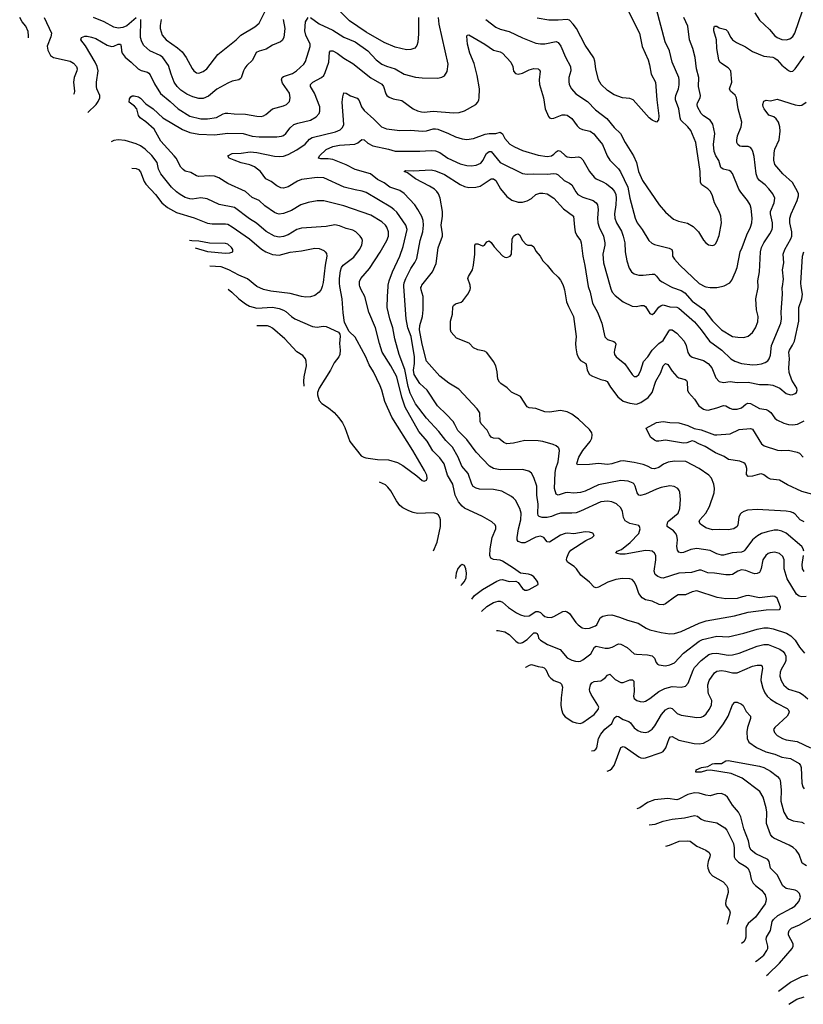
# Model space of a CAD drawing. Header units: inches. Extents: x 884691 to 1028259, y 526745 to 653629.
# Tile 66 of 241: x 890507 to 897524, y 613569 to 622389. Entities that reach past the tile are written whole.
import ezdxf

# ---------------------------------------------------------------- set-up
doc = ezdxf.new("R2010")
doc.units = ezdxf.units.IN
doc.header["$MEASUREMENT"] = 0
doc.layers.add('A8691', color=7, linetype='Continuous')
doc.layers.add('A8692', color=7, linetype='Continuous')

msp = doc.modelspace()

# ---------------------------------------------------------------- linework, layer by layer
at = {"layer": 'A8691', "color": 6}
for points, elevation in [([(892373.9, 619974.8), (892406, 619950), (892470, 619888.7), (892530, 619842.9), (892563.5, 619823.5), (892630, 619806.6), (892770, 619812.9), (892830, 619803.1), (892868.5, 619788.5), (892890, 619774.8), (892939.6, 619730), (892970, 619710), (893130, 619640.2), (893170, 619634.1), (893223.1, 619643.1), (893250, 619640.1), (893360.8, 619590), (893373.2, 619573.2), (893375.6, 619555.6), (893370.6, 619490), (893377.8, 619430), (893374.1, 619390), (893364.6, 619370), (893324.2, 619315.8), (893289, 619250), (893188.2, 619090), (893174.7, 619050), (893173.3, 619030), (893190, 618977.1), (893211.6, 618950), (893271.6, 618911.6), (893323.3, 618870), (893364.2, 618824.2), (893396.9, 618776.9), (893417.5, 618737.5), (893463.9, 618610), (893563.5, 618483.5), (893587.1, 618470), (893605.8, 618465.8), (893710, 618450.3), (893810, 618446), (893890, 618423.2), (893936.8, 618396.8), (894062.7, 618302.7), (894110, 618260.4), (894130, 618255.3), (894150, 618263.2), (894156.5, 618283.5), (894151.7, 618310), (894133.1, 618350), (894026.3, 618530), (893838.2, 618830), (893775.4, 618970), (893749.3, 619069.3), (893734.2, 619110), (893675, 619235), (893637.2, 619297.2), (893604.9, 619370), (893530, 619513.9), (893510, 619544.3), (893457.3, 619597.3), (893416.6, 619676.6), (893403.1, 619763.1), (893395.3, 619890), (893374.9, 620000)], 3700), ([(893214.8, 620000), (893207.2, 619972.8), (893190, 619947.8), (893150, 619919.3), (893110, 619907.1), (893070, 619903.4), (893030, 619908.9), (892930, 619935.4), (892757.1, 619957.1), (892690, 619972.4), (892630, 619999.8), (892629.8, 620000)], 3800), ([(894554.6, 617198.1), (894580.8, 617230), (894650, 617284.5), (894780.6, 617359.4), (894810, 617372.1), (894830, 617375), (894890, 617356.9), (894950, 617359.4), (894970, 617346.5), (895010, 617295.1), (895030, 617280.2), (895050, 617278.5), (895070, 617285.3), (895149.8, 617330.2), (895146.9, 617350), (895134.6, 617370), (895110, 617399), (895090, 617414.2), (895063.6, 617423.6), (894990, 617430.8), (894930, 617477.1), (894830, 617540.2), (894807.8, 617547.8), (894750, 617554.4), (894727, 617567), (894717.1, 617590), (894719.4, 617650), (894736.9, 617750), (894770.9, 617830), (894771.1, 617850), (894764.1, 617864.1), (894735.5, 617890), (894650, 617940.1), (894490, 618014.1), (894470, 618030.7), (894437, 618070), (894405.2, 618130), (894385.8, 618230), (894338.2, 618310), (894307, 618410), (894270, 618463.4), (894207.5, 618527.5), (894154.3, 618614.3), (894079.7, 618699.7), (893959, 618919), (893929, 619009), (893884, 619190), (893830.2, 619290), (893753.3, 619410), (893728.1, 619490), (893694.2, 619630), (893633, 619770), (893597.3, 619910), (893564.6, 619970), (893552.6, 620000)], 3600), ([(894642.3, 617087), (894690, 617132.8), (894750, 617169.4), (894790, 617181.3), (894810, 617180.3), (894830, 617171.7), (894885.1, 617125.1), (894957, 617077), (894990, 617057.4), (895030, 617045.1), (895070, 617049.2), (895130, 617087.2), (895150, 617087.6), (895170, 617079.2), (895190, 617057.9), (895210, 617044.6), (895230, 617036.5), (895265.3, 617034.7), (895290, 617042.3), (895370, 617089.3), (895390, 617091), (895410, 617085.8), (895430.6, 617070), (895485.6, 616990), (895507.4, 616967.4), (895543.2, 616943.2), (895570, 616935.1), (895610, 616939.7), (895661.8, 616958.2), (895675.9, 616970), (895704.4, 617030), (895730, 617047.5), (895770, 617056.6), (895810, 617058), (895878.8, 617038.8), (895950, 617009.4), (896043.6, 616983.6), (896117.5, 616937.5), (896150, 616922.6), (896250, 616899.3), (896330, 616888.2), (896370, 616891.2), (896430, 616908.6), (896590, 616983.4), (896654.8, 617005.2), (896908.8, 617050), (897030, 617081.8), (897190, 617102.7), (897310, 617105.8), (897317.2, 617110), (897320.1, 617130), (897290, 617208.8), (897270, 617223.3), (897250, 617224.6), (897130, 617211), (897030, 617232.1), (897010, 617229.9), (896930, 617203.5), (896830, 617200.6), (896753.7, 617213.7), (896570, 617273.3), (896530, 617264.4), (896470, 617238.4), (896403.9, 617236.1), (896370, 617217.8), (896290, 617155.8), (896270, 617148.9), (896232.1, 617152.1), (896170, 617182), (896110, 617192.4), (896081.8, 617210), (896050.2, 617250), (896030, 617311.8), (896011.6, 617351.6), (895990, 617374), (895970, 617381.9), (895903.5, 617383.5), (895845.9, 617374.1), (895772.3, 617350), (895690, 617305.9), (895670, 617301.2), (895650, 617305.7), (895608.9, 617350), (895532.3, 617412.3), (895492.4, 617470), (895473.2, 617490), (895411, 617530), (895404.2, 617550), (895407.1, 617570), (895425.3, 617614.7), (895441.7, 617638.3), (895575.7, 617724.3), (895633.6, 617750), (895649.8, 617770), (895638, 617790), (895610, 617798), (895570, 617801.3), (895470, 617782.5), (895413.2, 617790), (895390, 617788.1), (895350, 617772.7), (895250, 617709.1), (895230, 617711.2), (895199.9, 617750), (895170, 617763.1), (895130, 617754.8), (895030, 617702.6), (895002, 617702), (894970, 617716), (894960.6, 617730), (894961.1, 617750), (894972.5, 617830), (894993.6, 617910), (894996.7, 617970), (894986.2, 618010), (894945.6, 618085.6), (894930, 618104.1), (894910, 618118.2), (894824.9, 618164.9), (894750, 618180.3), (894625.1, 618185.1), (894593.1, 618193.1), (894567.7, 618207.7), (894555.9, 618230), (894523.7, 618323.7), (894466.4, 618390), (894434.4, 618470), (894381.1, 618561.1), (894321.3, 618621.3), (894260.2, 618700.2), (894150, 618820.1), (894050, 618949.1), (894003.1, 619043.1), (893984.9, 619104.9), (893956.9, 619256.9), (893903.7, 619390), (893864.9, 619530), (893848.6, 619630), (893821.7, 619710), (893798.7, 619810), (893799.5, 619910), (893806.8, 620000)], 3500), ([(897550, 617221.2), (897510, 617220.1), (897486.2, 617226.2), (897463.4, 617243.4), (897380.5, 617380.5), (897351.7, 617470), (897351.8, 617550), (897340, 617580), (897310, 617608), (897270, 617619.1), (897226.8, 617613.2), (897210, 617606.9), (897188.1, 617590), (897162.3, 617550), (897146.8, 617473.2), (897138.1, 617450), (897130, 617438.7), (897110, 617427.1), (897090, 617426.5), (897070, 617432.3), (897010, 617456.8), (896970, 617460.4), (896936.9, 617450), (896890, 617420), (896870, 617415.3), (896830, 617416.4), (896730, 617431.3), (896670, 617434.5), (896610, 617457.7), (896590, 617459.3), (896522, 617438), (896410, 617430.9), (896270, 617385.9), (896250, 617388.4), (896220.5, 617400.5), (896198.7, 617418.7), (896188.8, 617450), (896203.6, 617550), (896202.1, 617590), (896191.6, 617611.6), (896170, 617627.3), (896150, 617632.9), (896110, 617634.4), (895930, 617601.6), (895881.9, 617601.9), (895844.1, 617610), (895858.4, 617630), (895896.6, 617643.4), (895974.7, 617705.3), (896050, 617788), (896063.4, 617830), (896058.3, 617850), (896050, 617857.7), (895970, 617877.1), (895930, 617899.6), (895912.4, 617930), (895904, 617984), (895890, 618015.6), (895850, 618051.1), (895810.3, 618070.3), (895770, 618077.5), (895710, 618069.8), (895530, 617986), (895490, 617972.5), (895450, 617967.6), (895350, 617969.2), (895310, 617957.3), (895270, 617938.9), (895230, 617930.3), (895186.6, 617930), (895158.7, 617938.7), (895149.4, 617949.4), (895147.2, 617967.2), (895149, 618049), (895138.8, 618130), (895136.8, 618210), (895110, 618289.3), (895090, 618327), (895064.5, 618344.5), (895010, 618361.4), (894810, 618358.4), (894748.8, 618368.8), (894713.3, 618390), (894595.1, 618515.1), (894510.7, 618630), (894430, 618708.7), (894404.2, 618764.2), (894387, 618790), (894330, 618853.5), (894248.2, 618930), (894156.9, 619070), (894090.6, 619130.6), (894039.7, 619210), (894032.4, 619250), (894041.7, 619310), (894042.8, 619370), (894013.5, 619550), (893981.6, 619630), (893967.3, 619710), (893947.9, 620000)], 3400), ([(897527.3, 617627.3), (897522, 617650), (897510, 617668.9), (897370, 617788.3), (897330, 617808.5), (897297, 617817), (897263.3, 617816.7), (897199, 617801), (897150, 617785.9), (897113.1, 617766.9), (897067.9, 617730), (897001.6, 617638.4), (896990, 617627.5), (896970, 617619), (896886, 617614), (896810, 617594), (896790, 617593.1), (896750, 617604.4), (896690, 617633.2), (896570, 617652.8), (896517.6, 617642.4), (896450, 617615.4), (896430, 617612.8), (896410, 617620.3), (896397.4, 617637.4), (896390, 617669.6), (896396.9, 617730), (896392.3, 617770), (896380.1, 617790), (896360.1, 617810), (896305.6, 617850), (896303.4, 617863.4), (896312, 617890), (896320.4, 617899.6), (896403.2, 617970), (896419.5, 618010), (896422.9, 618090), (896416.7, 618156.7), (896412, 618172), (896399.1, 618190), (896368.6, 618208.6), (896330, 618213.4), (896250, 618198.4), (896210, 618184.6), (896110, 618137.8), (896066.4, 618126.4), (896050, 618130), (896034.7, 618150), (896019.4, 618210), (896009.6, 618229.6), (895999.1, 618239.1), (895956.8, 618256.8), (895890, 618261.9), (895690, 618222.7), (895570, 618166.8), (895530, 618153.3), (895470, 618147.3), (895413.2, 618153.1), (895391.1, 618151.1), (895330, 618130.6), (895310, 618138.8), (895296.3, 618190), (895300.5, 618330), (895307.6, 618370), (895327.4, 618430), (895339.3, 618530), (895335.7, 618550), (895330, 618557.3), (895311.7, 618571.7), (895283.6, 618583.6), (895191.4, 618611.4), (895150, 618617.9), (895030, 618620.8), (894930, 618595.6), (894870, 618591.4), (894841.8, 618601.8), (894810, 618629.9), (894796.3, 618636.3), (894750, 618640.5), (894730, 618649), (894713.7, 618670), (894692.2, 618712.2), (894638.9, 618770), (894631.5, 618791.5), (894626.8, 618866.8), (894603.9, 618903.9), (894438.4, 619078.4), (894350, 619132.9), (894270, 619195.7), (894149.6, 619330), (894110, 619481.9), (894085.8, 619610), (894088.9, 619651.1), (894114, 619730), (894119.8, 619790), (894118.7, 619910), (894101.1, 619970), (894100.3, 619990), (894104.4, 620000)], 3300), ([(897530, 617891.8), (897494.4, 617910), (897450, 617959.8), (897432.9, 617972.9), (897410, 617981.6), (897370, 617987.3), (897110, 618002.8), (897025.2, 617994.8), (896990, 617984.5), (896970, 617972.3), (896959.8, 617960.2), (896947.8, 617932.2), (896937, 617863), (896930, 617849.3), (896902.5, 617830), (896850, 617819.2), (896776.5, 617823.5), (896710, 617819.7), (896650, 617837.8), (896602, 617870), (896590.7, 617890), (896596.5, 617910), (896652.1, 617970), (896684.4, 618030), (896726.1, 618150), (896729.9, 618190), (896723.4, 618230), (896702.7, 618282.7), (896679.2, 618310), (896591.6, 618370), (896471.1, 618431.1), (896370, 618433.7), (896314.7, 618425.3), (896272.5, 618407.5), (896230, 618377), (896190, 618365.8), (896168.2, 618368.2), (896130, 618390.8), (896090, 618404.7), (896010, 618422.2), (895910, 618437.3), (895884.8, 618435.2), (895810, 618412.2), (895770, 618405.4), (895690, 618413), (895610, 618404), (895502.5, 618402.5), (895494.3, 618414.3), (895513.7, 618470), (895549.9, 618530.1), (895614.2, 618610), (895630, 618639.8), (895634.3, 618670), (895629, 618690), (895610, 618717.8), (895510, 618812.2), (895450, 618856.7), (895410, 618876.2), (895350, 618887.8), (895250, 618874.9), (895210, 618875.6), (895130, 618906.6), (895070, 618911.4), (895050, 618921.1), (894990, 619015.4), (894910, 619051.5), (894871, 619091), (894814.7, 619130), (894802.8, 619142.8), (894788.3, 619170), (894783.9, 619236.1), (894769.9, 619290), (894750, 619328), (894688.4, 619408.4), (894670, 619421.4), (894610, 619432.4), (894570, 619448.8), (894531, 619491), (894417.1, 619537.1), (894369.2, 619589.2), (894364.4, 619610), (894363.8, 619690), (894383.1, 619750), (894384.2, 619815.8), (894390.9, 619829.1), (894410, 619844.6), (894459.6, 619860.4), (894475.9, 619870), (894518.5, 619930), (894539.6, 619970), (894543, 619990), (894541.1, 620000)], 3200), ([(895375.5, 620000), (895385, 619970), (895403, 619863), (895419.8, 619819.8), (895465.9, 619730), (895489.8, 619550), (895484.3, 619490), (895486.3, 619450), (895496.5, 619396.5), (895510, 619360.3), (895530, 619335.5), (895576.3, 619310), (895583.4, 619290), (895588.5, 619248.5), (895610.6, 619210.6), (895635.9, 619195.9), (895710, 619167.2), (895750, 619158.4), (895768.3, 619148.3), (895797.5, 619097.5), (895863.1, 619010), (895910, 618973.2), (895970, 618953.3), (896030, 618946.4), (896070, 618961.2), (896135.7, 619004.3), (896170.8, 619049.2), (896204.4, 619150), (896246.7, 619230), (896269.3, 619290), (896290, 619310.1), (896310, 619300.6), (896350, 619239.6), (896390, 619193.6), (896410, 619181.8), (896465.9, 619165.9), (896477.3, 619157.3), (896484.2, 619144.2), (896487.8, 619070), (896495.9, 619050), (896549.4, 618990), (896586.9, 618930), (896630, 618899.9), (896650, 618893.5), (896673, 618893), (896750, 618911.5), (896810, 618934.6), (896830, 618930.8), (896864.5, 618910), (896890, 618900.6), (896930, 618899.1), (896970, 618911.5), (897010, 618945.1), (897026.9, 618953.1), (897050, 618951.4), (897130, 618907.2), (897190, 618897.2), (897210, 618889.6), (897232.5, 618870), (897270, 618819.9), (897285.8, 618805.8), (897350, 618776.4), (897390, 618763.2), (897430, 618758.7), (897472.9, 618767.1), (897530, 618795.7)], 3200), ([(895598.2, 620000), (895599.8, 619990), (895613.7, 619950), (895636.7, 619850), (895680.3, 619770), (895720.9, 619670), (895747.9, 619547.9), (895770, 619523.4), (895825.9, 619505.9), (895838, 619498), (895843.8, 619483.8), (895832, 619430), (895830.1, 619410), (895834.4, 619390), (895848.1, 619370), (895925.4, 619305.4), (895990, 619210.1), (896010, 619194.3), (896030, 619193.9), (896050, 619210.1), (896070, 619250.1), (896093.4, 619326.6), (896132.3, 619370), (896170, 619427.8), (896230, 619488), (896270, 619516.3), (896319.5, 619600.5), (896330, 619610.4), (896350, 619611.2), (896390, 619581.7), (896456.2, 619510), (896476.2, 619470), (896489.2, 619409.2), (896504.7, 619384.7), (896530, 619367.5), (896630, 619336.9), (896673, 619310), (896704, 619270), (896739.9, 619179.9), (896770, 619148.9), (896810, 619138.4), (896870, 619148.9), (896930, 619137.9), (897030, 619142.2), (897130, 619122.2), (897210, 619122.2), (897250, 619116.5), (897312.1, 619090), (897370, 619040.8), (897410, 619029.4), (897430, 619031.6), (897450, 619040.3), (897461.5, 619050), (897469.9, 619070), (897464.7, 619090), (897419.8, 619159.8), (897397.9, 619230), (897392.8, 619270), (897399.2, 619350), (897394.7, 619410), (897399, 619430), (897427.5, 619472.5), (897445.2, 619510), (897483.7, 619690), (897484, 619810), (897509.8, 619890), (897516.2, 619930), (897505, 620000)], 3300), ([(895793.1, 620000), (895799.1, 619979.1), (895811.6, 619950), (895837.7, 619917.7), (895910, 619860.8), (895990, 619823.2), (896030, 619820), (896070, 619829.6), (896094.5, 619830), (896110, 619819.7), (896150, 619757.7), (896170, 619749.6), (896190, 619763.7), (896230, 619813.3), (896250, 619829), (896270, 619834.9), (896330, 619818), (896390, 619813.6), (896410, 619804.9), (896550, 619683.9), (896610, 619611.3), (896683.5, 619510), (896793.1, 619430), (896873.3, 619350), (896910, 619329.1), (896970, 619309.3), (897070, 619298.9), (897110, 619299.4), (897150, 619307), (897181.1, 619318.9), (897206.2, 619333.8), (897219.3, 619350), (897230, 619383.1), (897238.7, 619470), (897322.5, 619670), (897328, 619710), (897325.4, 619770), (897336.1, 619930), (897335.7, 619990), (897337, 620000)], 3400), ([(896335.3, 620000), (896351.4, 619991.4), (896430, 619964.4), (896463.9, 619943.9), (896530, 619867.3), (896633.6, 619793.6), (896710, 619692.1), (896790, 619609.7), (896890, 619551.7), (896936, 619544), (896990, 619542.8), (897030, 619555.6), (897070, 619586.8), (897095.8, 619630), (897116, 619684), (897118.1, 619730), (897105.8, 619790), (897098.9, 619890), (897121, 619990), (897120.4, 620000)], 3500), ([(896642.8, 620000), (896650, 619996.4), (896690, 619991), (896750, 619991), (896790.4, 620000)], 3600), ([(893054.7, 619106.1), (893050.7, 619150), (893053, 619190), (893074.5, 619290), (893071.4, 619330), (893065, 619350), (893042.5, 619382.5), (892990, 619414.8), (892880.1, 619530), (892770, 619626.7), (892750, 619639.5), (892726.5, 619646.5), (892630.3, 619648.3)], 3600), ([(897610, 618135.3), (897510, 618162.3), (897381.4, 618221.4), (897310, 618264.5), (897230, 618272.2), (897205.1, 618285.1), (897170, 618313.4), (897150, 618319.8), (897130, 618319.2), (897070, 618301), (897030, 618296.4), (897014.2, 618314.2), (897016.7, 618370), (897012.7, 618390), (897002.2, 618410), (896990, 618420.3), (896954.2, 618434.2), (896854.8, 618450), (896816.5, 618476.5), (896736.2, 618510), (896646.1, 618566.1), (896587.5, 618590), (896550, 618612), (896530, 618615.7), (896480.4, 618599.6), (896450, 618597.3), (896290, 618624), (896230, 618615), (896210, 618615.3), (896190, 618622.9), (896156.4, 618650), (896116, 618730), (896210, 618782.4), (896270, 618791.5), (896330, 618780.6), (896410, 618779.3), (896490, 618753.5), (896546.6, 618726.6), (896610, 618716.5), (896730, 618672), (896750, 618670), (896870, 618679.2), (896950, 618719), (897050, 618728.4), (897070, 618720.6), (897150, 618590.4), (897172.3, 618572.3), (897294.1, 618534.1), (897330, 618530.2), (897390, 618532.6), (897470, 618516.3), (897490, 618505.8), (897523.9, 618470)], 3100), ([(894213.2, 617630.4), (894245.8, 617710), (894275.8, 617850), (894273.9, 617910), (894269.1, 617930), (894257.5, 617950), (894242.2, 617962.2), (894211.7, 617971.7), (894070, 617964.6), (894030, 617973.8), (893991.4, 617990), (893937.1, 618017.1), (893910, 618037.6), (893879.7, 618079.7), (893830, 618168.5), (893803.2, 618203.2), (893781.3, 618221.3), (893727.6, 618246.7)], 3600), ([(897530, 617447), (897517, 617470), (897512.6, 617510), (897526.6, 617590)], 3300), ([(894470, 617508), (894450, 617497), (894430, 617473.5), (894414, 617430), (894408, 617383.7)], 3700), ([(894456.5, 617322.3), (894470, 617332.3), (894490, 617355.9), (894504.3, 617390), (894507.4, 617430), (894500.8, 617470), (894490, 617499.2), (894470, 617508)], 3700), ([(894776.8, 616916.7), (894790, 616917.8), (894850, 616906.3), (894890, 616881.7), (894950, 616821.3), (894970, 616808.4), (894990, 616804.5), (895010, 616809.8), (895050, 616835.9), (895110, 616896.1), (895130, 616898.1), (895140.3, 616890), (895150.4, 616870), (895153.9, 616850), (895170.4, 616830.4), (895233.7, 616793.7), (895347.8, 616747.8), (895410, 616673.3), (895450, 616651.6), (895483.1, 616643.1), (895510, 616640.5), (895530, 616643.9), (895550, 616655.1), (895619.7, 616710), (895653.5, 616770), (895670, 616776.1), (895750, 616760.2), (895779.2, 616760.8), (895810.9, 616769.1), (895870, 616799.2), (895890, 616794.7), (895946.7, 616766.7), (896010.1, 616710.1), (896030, 616704.8), (896130, 616698.9), (896169.7, 616689.7), (896190.1, 616670), (896205.1, 616630), (896217.4, 616617.4), (896230, 616609.8), (896290, 616602.8), (896330, 616609.8), (896370, 616628.8), (896450, 616714.4), (896590, 616822.4), (896621.6, 616838.4), (896750, 616866.1), (896850, 616861.2), (896990, 616893.7), (897110, 616930), (897170, 616942.1), (897210, 616943.2), (897253.8, 616933.8), (897373.1, 616893.1), (897410.8, 616870.8), (897450.1, 616830.1), (897490, 616769.8), (897535.4, 616715.4)], 3400), ([(895036.6, 616587.8), (895038.5, 616590), (895071.2, 616608.8), (895090, 616613.7), (895150, 616594.1), (895189.2, 616589.2), (895203.3, 616583.3), (895217.5, 616570), (895245.6, 616510), (895262.4, 616490), (895290, 616469.6), (895345.2, 616450), (895358.3, 616438.3), (895368.7, 616410), (895354.8, 616314.8), (895352.8, 616250), (895358.1, 616210), (895370.3, 616170.3), (895390, 616145.1), (895460.6, 616100.6), (895490, 616089.3), (895530, 616086.3), (895550, 616092.4), (895650, 616166.6), (895688.3, 616210), (895691.5, 616230), (895685, 616250), (895623.1, 616343.1), (895611.6, 616370), (895609.2, 616390.8), (895616.9, 616430), (895630, 616448.5), (895650, 616460.7), (895710, 616467.7), (895730, 616477.7), (895750, 616493), (895770, 616517.9), (895790, 616527.2), (895838.7, 616478.7), (895890, 616453), (895910, 616452), (895970, 616475.6), (895995.7, 616475.7), (896005, 616465), (896006.4, 616450), (896008.1, 616370), (896004.4, 616330), (896008.2, 616308.2), (896032, 616292), (896062.6, 616282.6), (896090, 616280.2), (896110, 616283.8), (896150, 616308), (896229.7, 616370.3), (896282.6, 616397.4), (896350, 616414.9), (896430, 616410.9), (896470, 616419.2), (896493.8, 616446.2), (896536.8, 616563.2), (896550, 616585.5), (896610.5, 616649.5), (896677.8, 616702.2), (896708.9, 616711.1), (896750, 616714.7), (896850, 616697.2), (896890, 616699.1), (896950, 616715.1), (897110, 616778.4), (897170, 616792.9), (897210, 616792.9), (897315, 616750), (897342.9, 616730), (897358.6, 616710), (897367.1, 616687.1), (897368.5, 616650), (897362.3, 616630), (897324.2, 616570), (897315.7, 616544.3), (897314.9, 616510), (897324.8, 616470), (897350, 616429.2), (897390, 616393.4), (897490, 616362.7), (897522.8, 616342.8), (897564.8, 616304.8)], 3300), ([(895627.2, 615839.9), (895650, 615844.4), (895665.6, 615854.4), (895674, 615866), (895688.7, 615950), (895709.6, 615990), (895745.6, 616034.4), (895810, 616085.8), (895830, 616131.8), (895850, 616150.8), (895870, 616147.9), (895910, 616122), (895961.6, 616101.6), (895976.4, 616090), (896010, 616047.4), (896041.4, 616021.4), (896070, 616008.8), (896110, 616003.2), (896135.3, 616010), (896170, 616032.6), (896195.2, 616064.8), (896253.5, 616166.5), (896290, 616206.3), (896310, 616219.8), (896330, 616224.4), (896350, 616217.9), (896395.6, 616175.6), (896430, 616159.6), (896570, 616137.1), (896610, 616141), (896630, 616149.8), (896653.7, 616170), (896682.2, 616210), (896701.4, 616250), (896703.6, 616290), (896674.8, 616350), (896670.6, 616370), (896669.8, 616430.2), (896680.4, 616470), (896730, 616539.4), (896750, 616553.4), (896790, 616560.7), (896830, 616555), (896890, 616537.5), (896930, 616539.5), (897070, 616598.6), (897110, 616606.2), (897146, 616606), (897156.2, 616596.2), (897158.5, 616578.5), (897145.5, 616510), (897143.8, 616470), (897160.5, 616400.5), (897179.2, 616359.2), (897201, 616330), (897230, 616303.5), (897285.5, 616265.5), (897377.9, 616217.9), (897388.5, 616210), (897396.6, 616190), (897392.1, 616170), (897378, 616150), (897267.9, 616050), (897258.3, 616030), (897264.4, 616004.4), (897290, 615976.8), (897338.2, 615950), (897370, 615939.9), (897470, 615924.5), (897586.8, 615866.8)], 3200), ([(895768.5, 615659.1), (895790, 615665.4), (895810, 615681.5), (895830.5, 615710), (895889.1, 615870.9), (895910, 615879.8), (895930, 615874), (896050, 615786.1), (896070, 615777.1), (896090, 615774.5), (896110, 615777), (896250, 615824), (896270, 615835), (896293.7, 615866.3), (896321.9, 615950), (896335.1, 615964.9), (896350, 615967.3), (896410, 615934.1), (896545.1, 615905.1), (896590, 615901.4), (896630, 615909.8), (896690, 615940.9), (896726.9, 615973.1), (896750, 616000.3), (896810, 616082.4), (896849.6, 616150), (896890, 616252.1), (896910, 616276.8), (896930, 616275.3), (896970, 616258.5), (896986.2, 616246.2), (897013.1, 616193), (897051.9, 616150), (897050.1, 616130), (897023.2, 616050), (897017.6, 616010), (897019.9, 615950), (897037.2, 615917.2), (897104.9, 615870), (897189.2, 615830), (897270, 615809.9), (897330, 615784.5), (897410, 615770.6), (897486.1, 615726.1), (897497.9, 615710), (897503.2, 615690), (897510, 615550), (897518.7, 615518.7), (897530, 615498.6)], 3100), ([(897551.3, 614810), (897514.7, 614834.7), (897487, 614910), (897459.6, 614950), (897433.8, 614973.8), (897396.4, 614996.4), (897259, 615059), (897244, 615070), (897229.5, 615090), (897194.9, 615190), (897197.1, 615290), (897190.6, 615330), (897163.5, 615423.5), (897135.7, 615475.7), (896975.3, 615595.3), (896877.1, 615637.1), (896693.2, 615666.8), (896656.2, 615663.8), (896610, 615649.7), (896562.7, 615650), (896563.7, 615670), (896611.1, 615690), (896670, 615701.1), (896710, 615723.9), (896730, 615727.9), (896790, 615727.6), (896830, 615749.7), (896850, 615753), (897130, 615701.3), (897170.1, 615690), (897230, 615656.6), (897294.1, 615610), (897310.3, 615590.3), (897315.9, 615575.9), (897326.6, 615490), (897323.6, 615390), (897350.1, 615290.1), (897379.7, 615239.7), (897390.4, 615230.4), (897434.1, 615214.1), (897510, 615201.1), (897530, 615190.5)], 3000), ([(897095, 613953.3), (897110, 613961.5), (897169, 614011), (897196.8, 614050), (897205, 614070), (897205.8, 614090), (897191.2, 614150), (897194, 614170), (897230.1, 614229.9), (897246.1, 614310), (897255.8, 614330), (897295.7, 614364.3), (897419.4, 614430), (897448.6, 614450), (897484.5, 614490), (897497.3, 614530), (897490, 614561.6), (897470, 614582), (897450, 614591.1), (897370, 614606.6), (897339.2, 614630), (897288.9, 614728.9), (897229.2, 614790), (897217.5, 614850), (897206.5, 614866.5), (897098.1, 614918.1), (897055.7, 614950), (897046.3, 614970), (897033.8, 615033.8), (896990, 615140.6), (896964.3, 615250), (896943, 615290), (896890, 615353.1), (896845.1, 615425.1), (896824.3, 615444.3), (896790, 615458.4), (896750, 615455.8), (896690, 615437.3), (896650, 615443.1), (896590, 615460.9), (896550, 615463.6), (896490, 615449.4), (896410, 615406.8), (896390, 615401.4), (896310, 615412.9), (896190, 615399.9), (896130, 615376), (896058.5, 615330), (896032.4, 615319.7)], 3100), ([(896143.2, 615177.2), (896196.7, 615183.3), (896270, 615211), (896350, 615227.4), (896460.9, 615239.1), (896550, 615259.6), (896575.9, 615255.9), (896610, 615227.4), (896634.6, 615214.6), (896750, 615195.6), (896820.2, 615150), (896840.2, 615130), (896897.5, 615010), (896905.9, 614970), (896904.5, 614890), (896912.6, 614872.6), (896943.3, 614843.3), (897010, 614803.6), (897030, 614784.7), (897045.5, 614750), (897058.2, 614690), (897075.9, 614655.9), (897094.4, 614634.4), (897150, 614593), (897182.6, 614550), (897192.1, 614512.1), (897189.3, 614490), (897180.9, 614470), (897096.3, 614350), (897030, 614293.4), (897014, 614270), (897008, 614250), (897009.5, 614170), (897004.2, 614150), (896991.5, 614128.5), (896970, 614114)], 3200), ([(896292.4, 614985.3), (896326.4, 614993.6), (896413, 615030), (896487, 615033), (896510, 615029.6), (896570, 614986.9), (896652.4, 614950), (896681.6, 614930), (896690, 614908), (896687.5, 614890), (896670.4, 614849.6), (896665.9, 614814.1), (896669.3, 614789.3), (896683.4, 614750), (896710, 614720.6), (896805.1, 614665.1), (896835, 614635), (896848.7, 614610), (896849.7, 614570), (896830, 614496.2), (896827.9, 614470), (896832.4, 614450), (896861.5, 614410), (896868.9, 614390), (896845.1, 614294.9), (896837.8, 614284)], 3300), ([(897193.5, 613826.6), (897210, 613840.5), (897310, 613937.2), (897424.6, 614070), (897432.8, 614090), (897434, 614110), (897390.6, 614190), (897390, 614210), (897396.9, 614230), (897418.2, 614250), (897490, 614280.4), (897609.6, 614350)], 3000), ([(897302.1, 613686.9), (897410, 613768.1), (897510, 613817.5), (897566.9, 613833.1)], 3000), ([(897393.5, 613569.4), (897394.1, 613570), (897465.2, 613614.8), (897530, 613635.5)], 3100)]:
    msp.add_lwpolyline(points, dxfattribs=dict(at, elevation=elevation))
at = {"layer": 'A8692', "color": 6}
for points, elevation in [([(891775.1, 622390), (891764.1, 622335.9), (891764.5, 622310), (891782.9, 622250), (891818.5, 622210), (891918.6, 622138.6), (891960.7, 622100.7), (891998.3, 622050), (892050, 621950.9), (892065.4, 621930), (892090, 621912.2), (892110.6, 621910.6), (892150, 621923.9), (892182.4, 621950), (892282, 622078), (892444.2, 622210), (892486.5, 622250), (892613.2, 622326.8), (892650, 622359.3), (892716.4, 622490)], 3900), ([(894077.8, 622410), (894078.5, 622261.5), (894071.2, 622188.8), (894062.3, 622157.7), (894044.7, 622135.3), (894010, 622121.5), (893970, 622119.4), (893870, 622142.2), (893770, 622186), (893610, 622278.8), (893460.4, 622380.4), (893349.8, 622489.8)], 3800), ([(894681.6, 622390), (894770, 622321.1), (894810, 622303), (894890, 622284), (895010, 622227.4), (895130, 622177.7), (895170, 622171.6), (895210, 622172.1), (895310, 622194.3), (895330, 622183.9), (895351.2, 622151.2), (895392.9, 622052.9), (895438, 621970), (895442.1, 621930), (895424.6, 621870), (895423.2, 621836.8), (895428.6, 621810), (895449.5, 621770), (895486.6, 621726.6), (895590, 621656.3), (895662.5, 621582.5), (895764, 621504), (895830, 621422.6), (895888.2, 621370), (895928.3, 621290), (896002.4, 621170), (896028.6, 621108.6), (896048.8, 621030), (896084.5, 620950), (896232.3, 620730), (896290, 620665.3), (896362.5, 620602.5), (896404.9, 620584.9), (896486.2, 620566.1), (896537.5, 620537.5), (896584.7, 620490), (896630, 620414.8), (896650, 620390.8), (896673.8, 620373.8), (896710, 620365.4), (896730, 620372.9), (896737.7, 620382.3), (896750, 620402.3), (896770, 620456.9), (896792.6, 620570), (896785.6, 620630), (896769.9, 620670), (896728.2, 620750), (896710.2, 620810), (896692.3, 620850), (896670, 620874.4), (896615.4, 620910), (896602.7, 620930), (896599, 621030), (896560.1, 621290), (896516.1, 621396.1), (896489.7, 621429.7), (896427.8, 621490), (896420.8, 621510), (896410.4, 621590.4), (896379.6, 621670), (896378, 621690), (896382.4, 621710), (896406, 621770), (896413.1, 621806.9), (896412.6, 621850), (896408, 621870), (896350, 622010), (896327, 622110), (896286.3, 622190), (896210, 622483.1)], 3700), ([(895956.6, 622470), (896058.4, 622270), (896081, 622150), (896133.3, 622030), (896146, 621986), (896161.6, 621901.6), (896199.6, 621830), (896212.2, 621670), (896231.2, 621528.8), (896227.8, 621492.2), (896210, 621470.2), (896170, 621488.6), (896143.7, 621510), (896000.1, 621670), (895970, 621681.9), (895903.7, 621690), (895830, 621714.9), (895770, 621754.9), (895712.7, 621810), (895689.3, 621850), (895664.8, 621950), (895658.3, 622018.3), (895647.7, 622047.7), (895570, 622160.1), (895491.4, 622311.4), (895464.3, 622350), (895430, 622384.2), (895410, 622391.7), (895330, 622385), (895246.3, 622386.3), (895141.7, 622401.7)], 3800), ([(897090, 622450.6), (897130, 622386.4), (897220.1, 622300.1), (897270, 622245.5), (897290, 622228.8), (897330, 622212), (897370, 622207.7), (897403.2, 622216.8), (897430, 622238.2), (897448.4, 622270), (897517.2, 622470)], 3600), ([(890584.3, 622228.1), (890585.5, 622245.5), (890583.1, 622283.1), (890561.7, 622330), (890530.3, 622370.3), (890506.9, 622410)], 3900), ([(890725.8, 622410), (890790.2, 622270), (890785.1, 622234.9), (890752.2, 622152.2), (890757.4, 622117.5), (890781.9, 622070), (890809, 622050), (890958.4, 622018.4), (890990, 621999.6), (891014.9, 621970), (891020.4, 621950), (891018, 621930), (890993.6, 621870), (890987.2, 621830), (890996.9, 621750), (890994.8, 621730), (890989.1, 621718.5)], 3800), ([(891116.3, 621558.2), (891191.2, 621630), (891210, 621656.3), (891223.7, 621690), (891223.8, 621710), (891198.4, 621770), (891194.4, 621790), (891194.9, 621830), (891208.2, 621930), (891200.9, 621970), (891182.8, 622010), (891095, 622155), (891054.6, 622210), (891060.2, 622230), (891090, 622241.2), (891110, 622242.3), (891150, 622233.8), (891190, 622219.9), (891290, 622161.6), (891330, 622150.6), (891350, 622153.5), (891390, 622171), (891410, 622169.7), (891417, 622150), (891419.2, 622110), (891425, 622090), (891452.4, 622052.4), (891505.2, 622010), (891568.1, 621948.1), (891595.4, 621935.4), (891650, 621919.8), (891664.6, 621910), (891675.7, 621895.7), (891713.7, 621813.7), (891768.2, 621728.2), (891855.7, 621655.7), (891925.5, 621590), (892030, 621525.3), (892130, 621502.5), (892190, 621501.5), (892270, 621514.3), (892330, 621545.1), (892350, 621552), (892370, 621552.6), (892426, 621546), (892530, 621543.5), (892630, 621523.8), (892670, 621521.5), (892690, 621527.4), (892710, 621540.8), (892770, 621590.5), (892870, 621616.3), (892897.2, 621630), (892922.3, 621657.7), (892930.3, 621690), (892921.9, 621730), (892861, 621821), (892851.8, 621850), (892857.8, 621870), (892870, 621880.4), (892950, 621908.3), (892985.4, 621930), (893049.9, 621990), (893065.1, 622014.9), (893108, 622150), (893109, 622170), (893069.8, 622250), (893060, 622290), (893065.6, 622370), (893090, 622409.5)], 3700), ([(891550, 622406.4), (891465.1, 622334.9), (891430, 622319.4), (891390, 622313.3), (891350, 622321.6), (891262.2, 622370), (891168.2, 622408.2)], 3800), ([(892866.3, 622390), (892880.5, 622310), (892871.3, 622228.7), (892858.5, 622201.5), (892843.6, 622190), (892770, 622161.3), (892715.3, 622124.7), (892650, 622107.2), (892625.4, 622094.6), (892592.9, 622027.1), (892541.2, 621978.8), (892523.7, 621956.3), (892510.2, 621930), (892490.8, 621869.2), (892481.8, 621858.2), (892469.9, 621850.1), (892410, 621837.9), (892370, 621821.3), (892273.3, 621766.7), (892196.4, 621703.6), (892150, 621683.3), (892110, 621682.2), (892058.6, 621698.6), (892002.8, 621722.8), (891950, 621757.8), (891918.4, 621790), (891890.9, 621830), (891862, 621902), (891838.9, 621978.9), (891790, 622049.8), (891763.9, 622070), (891670.9, 622110.9), (891619.2, 622159.2), (891601.3, 622190), (891589.2, 622230), (891592.2, 622390)], 3800), ([(893110, 622407.5), (893190, 622352.1), (893310, 622294.6), (893410, 622232.7), (893510.6, 622190), (893624.7, 622110), (893697.6, 622030), (893749.8, 621989.8), (893790, 621972.5), (893870, 621948.5), (893950, 621900.7), (894050, 621875.8), (894110, 621867.8), (894250, 621866.1), (894285.9, 621874.1), (894310, 621886.8), (894334.9, 621925.1), (894344.1, 621990), (894262.6, 622350), (894257.7, 622410)], 3700), ([(896790.4, 620000), (896814.6, 620005.4), (896866.6, 620033.4), (896883.8, 620056.2), (896917.6, 620130), (896931.1, 620170), (896958, 620310), (896977.3, 620350), (897016.7, 620463.3), (897050.2, 620530), (897063.9, 620570), (897065.2, 620610), (897057.2, 620697.2), (897048, 620730), (897025.2, 620770), (896963.3, 620843.3), (896947, 620870), (896890.1, 621010.1), (896873.3, 621030), (896859.1, 621039.1), (896807.5, 621050), (896785.7, 621065.7), (896768.1, 621128.1), (896740.5, 621170), (896726.9, 621210), (896720.8, 621270), (896731.2, 621370), (896713.7, 621453.7), (896690.1, 621490.1), (896630, 621527.5), (896610, 621547.7), (896575.1, 621610), (896572.3, 621630), (896576, 621644), (896599.6, 621690), (896602.2, 621710), (896586.7, 621790), (896586.9, 621870), (896568.1, 621950), (896554.4, 622050), (896533.6, 622130), (896504.9, 622210), (896488.8, 622330), (896453.4, 622410)], 3600), ([(897120.4, 620000), (897117.2, 620050), (897131.3, 620130), (897141.3, 620310), (897150.6, 620349.4), (897168.8, 620390), (897225.3, 620470), (897244.2, 620510), (897249, 620531), (897248.9, 620570), (897229.1, 620650), (897229.3, 620670), (897263.5, 620750), (897269.7, 620790), (897251.6, 620830), (897214.9, 620874.9), (897182.5, 620910), (897130.2, 620950.2), (897112.9, 620972.9), (897101.6, 621010), (897085.2, 621165.2), (897073, 621210), (897062.3, 621230), (897050, 621244.6), (897030, 621254.1), (896972.2, 621252.2), (896956.7, 621256.7), (896938.8, 621270), (896928.8, 621288.8), (896927.5, 621310), (896934.2, 621350), (896968.4, 621430), (896972.9, 621470), (896939.8, 621590), (896926.7, 621690), (896913.3, 621713.3), (896871.2, 621750), (896863.4, 621770), (896882.9, 621830), (896873.7, 621930), (896850, 621958.9), (896790, 621995.5), (896775.8, 622010), (896767.3, 622030), (896750.8, 622130), (896745.6, 622210), (896722.1, 622290), (896722.5, 622310), (896730, 622332.4), (896750, 622331.7), (896770, 622316.9), (896830, 622302.6), (896846.1, 622286.1), (896873.6, 622230), (896890, 622209.4), (896925.2, 622185.2), (897007.3, 622147.3), (897070, 622103.1), (897170, 622063.5), (897250, 622052.3), (897270, 622043.9), (897288.4, 622030), (897330, 621981.1), (897390, 621933.6), (897410, 621925.3), (897430, 621928.9), (897450, 621947.8), (897530, 622063.9)], 3500), ([(893552.6, 620000), (893548.6, 620010), (893550, 620045.3), (893561.4, 620070), (893639.9, 620160.1), (893734.2, 620305.7), (893794.7, 620410), (893808.5, 620450), (893810.7, 620470), (893809, 620490), (893795.8, 620530), (893782.4, 620550), (893750, 620578.7), (893650, 620638.4), (893410, 620721.7), (893230, 620766.8), (893170, 620766.5), (893090, 620752.7), (893025.7, 620730), (892939.5, 620680.5), (892870, 620653.9), (892830, 620648), (892810, 620651.8), (892790, 620660.8), (892701.1, 620721.1), (892650, 620769.5), (892590, 620796.2), (892530, 620850.7), (892370, 620922.3), (892290, 620973.3), (892250, 620986.9), (892210, 620991.7), (892110, 620984.8), (892090, 620990.9), (892039.9, 621019.9), (891990, 621033.8), (891970, 621047), (891950, 621069.2), (891908, 621148), (891891.5, 621170), (891770, 621300.6), (891710, 621409.9), (891635.3, 621475.3), (891585, 621510), (891569.3, 621530), (891556.8, 621590), (891535.8, 621615.8), (891487.7, 621650), (891490, 621680.7), (891501, 621699), (891513.7, 621706.3), (891532.5, 621707.5), (891570, 621699.1), (891590, 621687.7), (891637, 621637), (891702.2, 621590), (891790.1, 621510), (891964.7, 621404.7), (892030, 621377.7), (892110, 621364.1), (892250, 621357.5), (892370, 621372.3), (892509.1, 621369.1), (892590, 621347.1), (892650, 621340.7), (892810, 621340.7), (892850, 621345.1), (892870, 621353.4), (892889.3, 621370), (892930, 621421.3), (892962.5, 621450), (892997.4, 621462.6), (893110, 621488.4), (893161.9, 621518.1), (893188.6, 621550), (893195.7, 621570), (893194.8, 621610), (893148.2, 621730), (893111.2, 621790), (893112.1, 621810), (893131.4, 621828.6), (893209.3, 621870), (893229.6, 621890.4), (893243, 621917), (893274.2, 622010), (893281.4, 622098.6), (893290, 622110.7), (893309.9, 622110.1), (893350.3, 622090.3), (893410, 622045.5), (893490, 621997.9), (893650, 621867.2), (893750.4, 621810.4), (893765.3, 621790), (893784.3, 621724.3), (893793.9, 621710), (893814.6, 621694.6), (893850, 621681.5), (893930, 621666), (894031.3, 621591.3), (894070, 621573), (894103.9, 621563.9), (894130, 621560.9), (894210, 621569.1), (894390, 621554.8), (894442.5, 621557.5), (894490, 621574.1), (894589.9, 621630), (894609.9, 621650), (894619, 621670), (894621.9, 621690), (894623.5, 621770), (894603.4, 621890), (894577.4, 621997.4), (894537.8, 622090), (894515.5, 622170), (894510, 622242), (894514.7, 622250), (894530, 622254.1), (894671.3, 622170), (894750, 622116.6), (894810, 622100.2), (894830, 622089.4), (894904.9, 622010), (894922.2, 621970), (894929, 621929), (894947, 621907), (894970, 621902.4), (895009.7, 621909.7), (895070, 621940.2), (895110, 621952.1), (895148.5, 621948.5), (895159.7, 621939.7), (895166.8, 621926.8), (895157.6, 621850), (895161.9, 621810), (895197, 621690), (895213.3, 621590), (895241.7, 621521.8), (895250.6, 621510.6), (895270, 621502.8), (895290, 621506.1), (895363.5, 621536.5), (895390, 621538.4), (895410, 621533.9), (895450, 621504.8), (895498.5, 621438.5), (895518.9, 621418.9), (895545.6, 621405.6), (895614.8, 621390), (895647.3, 621367.3), (895670, 621340.9), (895724.4, 621270), (895768.7, 621170), (895791.6, 621131.6), (895870, 621052.6), (895886.9, 621026.9), (895953.4, 620890), (895971.1, 620791.1), (896018.6, 620610), (896037.3, 620570), (896079.6, 620510), (896140.6, 620410), (896166.3, 620386.3), (896190, 620374.3), (896323, 620343), (896346.5, 620330), (896352.1, 620310), (896353.6, 620270), (896370, 620242.8), (896418, 620190), (896590, 620026.1), (896642.8, 620000)], 3600), ([(893806.8, 620000), (893807.6, 620010), (893815.9, 620050), (893845.6, 620130), (893910.4, 620270), (893941.9, 620358.1), (893975.8, 620510), (893965.4, 620550), (893883.9, 620663.9), (893858, 620690), (893830, 620709.3), (893610, 620842.2), (893574.1, 620854.1), (893510, 620865), (893411.4, 620890), (893231.5, 620971.5), (893170, 620975.5), (893030, 620959.2), (892995.7, 620944.3), (892910, 620891.8), (892870, 620880.2), (892844, 620884), (892810, 620900.1), (892759.7, 620939.7), (892710, 620963.5), (892663, 621030), (892610, 621070.4), (892568.6, 621088.6), (892490, 621108), (892427.1, 621130), (892382.2, 621150), (892370.5, 621170), (892410, 621190.3), (892490, 621194.2), (892570, 621204.2), (892630, 621199.1), (892790, 621166.2), (892830, 621163), (892870, 621167.3), (892910, 621181.6), (892990, 621224.6), (893064.5, 621275.5), (893102, 621318), (893125.6, 621334.4), (893333.8, 621386.1), (893376.6, 621403.4), (893397.4, 621422.6), (893408.3, 621451.7), (893395.3, 621650), (893400.3, 621699.7), (893410, 621733.8), (893430, 621731.6), (893470, 621707.3), (893530, 621687.6), (893546.9, 621666.9), (893566.2, 621610), (893590, 621577), (893679.5, 621499.5), (893745.4, 621430), (893790, 621411), (893910, 621397.8), (894010, 621399.6), (894110, 621389.9), (894150, 621393), (894210, 621410.2), (894230, 621411.7), (894250, 621408), (894345.5, 621370), (894410, 621339.2), (894470, 621321.1), (894510, 621316.6), (894570, 621326.3), (894676.2, 621363.8), (894710, 621369.2), (894770, 621369.4), (894810, 621380.7), (894830, 621367.9), (894850, 621323.9), (894894.8, 621274.8), (894936.5, 621250), (895010, 621218), (895150, 621175.9), (895230, 621162.9), (895270, 621170.8), (895290, 621183.4), (895310, 621206.1), (895330, 621217.1), (895350, 621212.9), (895390, 621172.5), (895410, 621161.7), (895450, 621155.8), (895510, 621161), (895530, 621155.2), (895550, 621133.5), (895608.2, 621030), (895650, 620978.3), (895670, 620963), (895730, 620938.3), (895760.4, 620920.4), (895810, 620880.8), (895833.9, 620850), (895843.6, 620823.6), (895847.6, 620790), (895845.2, 620730), (895834.1, 620650), (895837.1, 620610), (895851.3, 620570), (895894.9, 620494.9), (895911.5, 620450), (895925.7, 620390), (895929, 620309), (895942.8, 620230), (895963.3, 620163.3), (895986.1, 620130), (896010, 620113.5), (896050, 620101), (896090, 620099.8), (896169.3, 620110.7), (896190, 620108.7), (896210, 620091.8), (896237.5, 620057.5), (896260.3, 620040.3), (896335.3, 620000)], 3500), ([(897337, 620000), (897345.2, 620065.2), (897337.3, 620150), (897348.6, 620210), (897343.2, 620290), (897357.1, 620330), (897412.5, 620427.5), (897420.2, 620450), (897421.3, 620490), (897402.4, 620570), (897403.5, 620610), (897413.9, 620650), (897468.7, 620770), (897481.7, 620810), (897480.6, 620830), (897472.7, 620850), (897425.9, 620930), (897339.4, 621010), (897270, 621091.2), (897261, 621130), (897262.9, 621197.1), (897269.6, 621230.4), (897307.5, 621312.5), (897315.3, 621390), (897313.9, 621430), (897301.2, 621470), (897281.6, 621501.6), (897259.4, 621519.4), (897215.5, 621535.5), (897173.3, 621590), (897163.5, 621610), (897160.3, 621630), (897170, 621660.2), (897190, 621668.8), (897230, 621663.1), (897290, 621677.9), (897450, 621625.7), (897490, 621619.8), (897510, 621624.1), (897548.1, 621650)], 3400), ([(893374.9, 620000), (893369.4, 620030), (893370.1, 620070), (893380.7, 620139.3), (893389.3, 620170), (893402.5, 620190), (893498.9, 620261.1), (893550, 620330), (893569.3, 620370), (893576.5, 620410), (893570.2, 620430), (893556.5, 620450), (893515.7, 620490), (893490, 620504), (893430, 620519.8), (893370, 620543.1), (893330, 620550.8), (893250, 620535.6), (893030, 620520.7), (892990, 620508.9), (892910, 620463.5), (892870, 620447.7), (892830, 620441), (892790, 620450), (892713.2, 620493.2), (892626.6, 620566.6), (892564.5, 620604.5), (892430, 620706.2), (892294.2, 620734.2), (892184.5, 620784.5), (892130, 620794), (892050, 620781.3), (892030, 620783.8), (891990, 620797.7), (891943.1, 620823.1), (891910, 620847.2), (891865.2, 620890), (891771.1, 621010), (891750.7, 621050), (891738.2, 621110), (891690, 621173.1), (891630, 621228.6), (891590, 621258.9), (891550, 621278.4), (891450, 621308.1), (891390, 621312), (891350, 621307.5), (891324.9, 621295.6)], 3700), ([(893947.9, 620000), (893947.2, 620010), (893949.3, 620030.7), (893963.3, 620070), (894010, 620161.3), (894045.6, 620214.4), (894063.6, 620250), (894092.8, 620410), (894116.4, 620490), (894123.4, 620550), (894120.7, 620590), (894106.9, 620626.9), (894073, 620690), (894046.4, 620730), (893950, 620833.8), (893910, 620857.8), (893821.1, 620890), (893770, 620926.7), (893710, 620957.7), (893647.6, 621007.6), (893510, 621047.7), (893429.8, 621089.8), (893310, 621137), (893270, 621144), (893203.9, 621143.9), (893181.8, 621150), (893192.7, 621170), (893250, 621226.1), (893310, 621253.6), (893370, 621265.3), (893506.9, 621273.1), (893534.2, 621285.8), (893570, 621316.9), (893590, 621314.6), (893623.4, 621283.4), (893670, 621258.9), (893810, 621230.2), (893870, 621210.3), (894090, 621210.2), (894190, 621218.4), (894230, 621214), (894270, 621198.8), (894341.2, 621150), (894450, 621099.6), (894510, 621083), (894550, 621078.8), (894595.3, 621084.7), (894635.6, 621104.4), (894658.1, 621130), (894673.6, 621170), (894686.4, 621190), (894710, 621209.7), (894728, 621208), (894810.6, 621110.6), (895010, 621010.8), (895050, 621005.1), (895110, 621009.9), (895230, 621004.4), (895290, 621011.4), (895310, 621009.5), (895330, 621000.3), (895382.4, 620950), (895430, 620926.3), (895450, 620910.6), (895486.3, 620846.3), (895504.6, 620824.6), (895550, 620800.4), (895641.7, 620770), (895669.8, 620750), (895681.7, 620730), (895687.6, 620690), (895680.1, 620610), (895683.7, 620570), (895697, 620530), (895734.1, 620450), (895747.8, 620390), (895747.6, 620370), (895729.4, 620290), (895733.5, 620210), (895793.1, 620000)], 3400), ([(891511.6, 621060.5), (891550, 621056.1), (891570, 621046.3), (891590, 621026.4), (891621.3, 620941.3), (891635.7, 620915.7), (891723.4, 620823.4), (891778.6, 620750), (891830, 620707.8), (891910, 620662.2), (892070, 620615.5), (892190, 620566), (892230, 620560.9), (892350, 620561.7), (892370, 620557.3), (892410, 620535.2), (892565.9, 620425.9), (892672.4, 620332.4), (892710, 620309.8), (892770, 620286.5), (892830, 620280), (892930, 620307.7), (893030, 620319.4), (893150, 620343.6), (893190, 620338.3), (893230, 620320.9), (893243.6, 620310), (893253.5, 620293.5), (893256.6, 620270), (893242.4, 620190), (893224.6, 620035.4), (893214.8, 620000)], 3800), ([(894104.4, 620000), (894108.9, 620011.1), (894203.5, 620130), (894235.5, 620204.5), (894254.8, 620345.2), (894293.3, 620450), (894294.1, 620470), (894280.2, 620550), (894292.2, 620630), (894292.3, 620670), (894270.7, 620790), (894255.6, 620830), (894241.5, 620850), (894220.2, 620870), (894177.8, 620897.8), (894050, 620962.5), (893978.5, 621018.5), (893949.8, 621030), (893961.3, 621038.7), (894030, 621036.3), (894190, 621042.9), (894230, 621036.2), (894310, 621003.5), (894450, 620912), (894490, 620894.6), (894530, 620885.4), (894590, 620888.4), (894630, 620898.7), (894730, 620963.9), (894750, 620964), (894770, 620949.4), (894813.3, 620873.3), (894870, 620805.7), (894913.5, 620773.5), (894970, 620756), (895010, 620755.4), (895050, 620766.6), (895090, 620788.3), (895130, 620823.8), (895165.4, 620834.6), (895190, 620836.6), (895230, 620830), (895290, 620791.9), (895376.3, 620696.3), (895467, 620630), (895473.6, 620530), (895480.7, 620490), (895496.1, 620456.1), (895527.9, 620410), (895533.7, 620390), (895549.2, 620270), (895567.3, 620187.3), (895598.2, 620000)], 3300), ([(892078.5, 620346.8), (892190, 620313.3), (892350, 620298.7), (892390, 620301), (892414.1, 620310), (892414.8, 620330), (892403.5, 620350), (892370, 620379.6), (892350, 620384.5), (892207, 620387), (892110, 620405.8), (892047.1, 620407.1), (892027.1, 620411.5)], 3900), ([(894541.1, 620000), (894539.3, 620010), (894519.9, 620070), (894524.3, 620090), (894561.5, 620150), (894571.7, 620190), (894583.1, 620290), (894581.1, 620370), (894590, 620382.7), (894610, 620380.6), (894650, 620362.2), (894656.9, 620363.1), (894670, 620368.5), (894690, 620400.2), (894710, 620407.1), (894730, 620394), (894754.9, 620354.9), (894830, 620274.4), (894850, 620261.7), (894870, 620257.6), (894898.9, 620270), (894911.2, 620288.8), (894918.1, 620421.9), (894929.3, 620450.7), (894950, 620464.8), (894970, 620471), (894983.2, 620463.2), (895010, 620410.2), (895038.8, 620378.8), (895057.3, 620370), (895090, 620368.2), (895110, 620354.3), (895130, 620315.2), (895168.6, 620270), (895190.5, 620230.5), (895229.4, 620190), (895276.6, 620130), (895330, 620082.5), (895350, 620056.8), (895370, 620017.6), (895375.5, 620000)], 3200), ([(897505, 620000), (897500.2, 620030), (897517, 620270), (897527.8, 620310)], 3300), ([(892629.8, 620000), (892548.1, 620068.1), (892470, 620101.1), (892380.1, 620150), (892310, 620175.1), (892210.2, 620180.9)], 3800)]:
    msp.add_lwpolyline(points, dxfattribs=dict(at, elevation=elevation))

doc.saveas('drawing.dxf')
